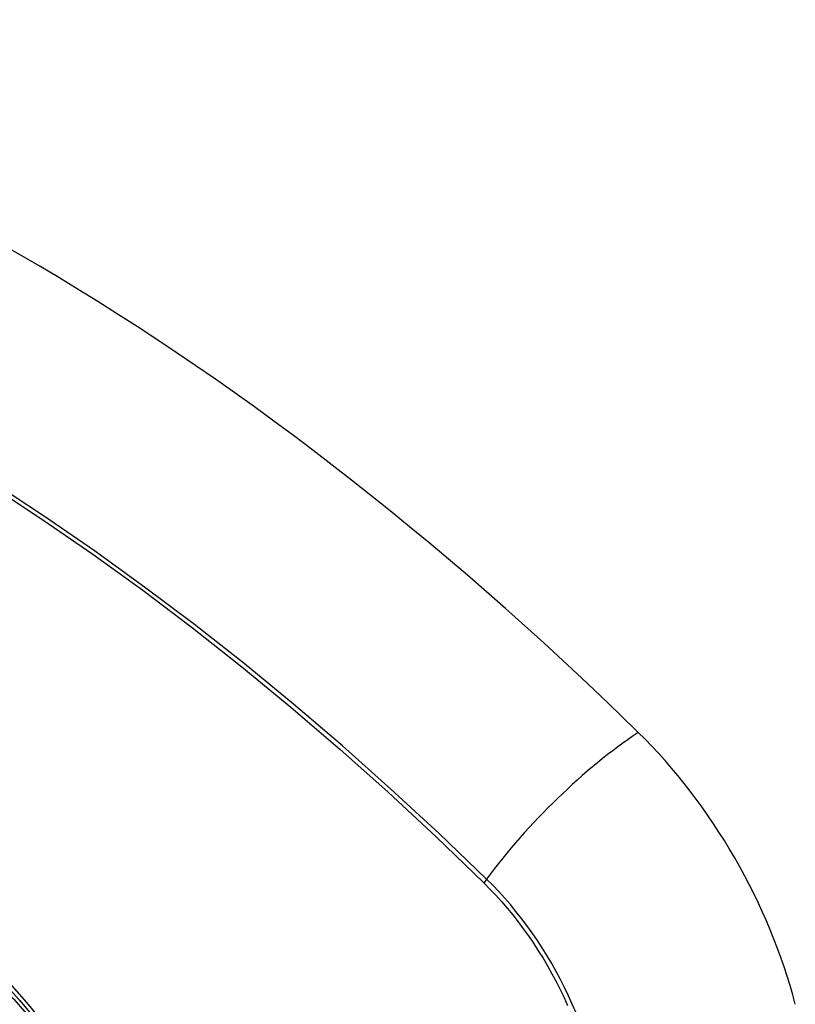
# Model space of a CAD drawing. Header units: inches. Extents: x 532.5 to 626.4, y 205.4 to 289.5.
# Tile 10 of 92: x 577.922 to 578.302, y 248.01 to 248.493. Entities that reach past the tile are written whole.
import ezdxf

# ---------------------------------------------------------------- set-up
doc = ezdxf.new("R2010")
doc.units = ezdxf.units.IN
doc.header["$MEASUREMENT"] = 0
doc.layers.add('Visible Edges(ANSI)', color=7, linetype='Continuous', lineweight=25)
doc.layers.add('Visible Tangent Edges(ANSI)', color=7, linetype='Continuous', lineweight=25)

msp = doc.modelspace()

# ---------------------------------------------------------------- linework, layer by layer
at = {"layer": 'Visible Edges(ANSI)', "flags": 128}
msp.add_lwpolyline([(577.92227, 248.01225), (577.94065, 247.9902), (577.95806, 247.96703), (577.97447, 247.94278), (577.98975, 247.91767), (578.0038, 247.89185), (578.01652, 247.86551), (578.02783, 247.8388), (578.03767, 247.81187)], dxfattribs=at)
at = {"layer": 'Visible Edges(ANSI)'}
for centre, major_axis, start_param, end_param in [((577.92214, 247.31549), (-0.64835, 1.12588), 5.16346, 5.835982), ((577.8174, 247.81844), (0.15718, -0.27294), 2.362013, 7.062765), ((578.18393, 248.03068), (0.08841, -0.15353), 1.123593, 2.021867)]:
    msp.add_ellipse(centre, major_axis=major_axis, ratio=0.578093, start_param=start_param, end_param=end_param, dxfattribs=at)
msp.add_ellipse((577.81392, 247.81644), major_axis=(-0.15963, 0.2772), ratio=0.578093, dxfattribs=at)
at = {"layer": 'Visible Tangent Edges(ANSI)'}
msp.add_line((578.1494, 248.0701), (578.14973, 248.06977), dxfattribs=at)
at = {"layer": 'Visible Tangent Edges(ANSI)', "flags": 128}
for points in [[(577.90913, 248.26385), (577.93363, 248.24775), (577.95811, 248.23087), (577.98253, 248.21322), (578.00686, 248.19482), (578.03108, 248.1757), (578.05515, 248.15587), (578.07904, 248.13537), (578.10273, 248.11423), (578.12619, 248.09246), (578.1494, 248.0701)], [(578.15098, 248.07171), (578.12766, 248.09406), (578.1041, 248.11583), (578.0803, 248.13697), (578.05631, 248.15747), (578.03215, 248.17728), (578.00784, 248.1964), (577.98342, 248.2148), (577.95892, 248.23245), (577.93436, 248.24934), (577.90979, 248.26544)], [(577.93862, 247.99577), (577.92576, 248.01125), (577.9125, 248.02609), (577.89888, 248.04024), (577.88496, 248.05362), (577.87082, 248.06618), (577.8565, 248.07787), (577.84202, 248.08868), (577.82743, 248.09857), (577.81277, 248.10751), (577.79808, 248.11547), (577.78344, 248.12239), (577.76892, 248.12827), (577.75455, 248.13308), (577.74038, 248.13682), (577.72645, 248.13948), (577.71282, 248.14104), (577.69951, 248.1415), (577.6866, 248.14086), (577.67415, 248.13912), (577.66219, 248.13631), (577.65074, 248.13243)], [(578.19466, 248.00646), (578.19294, 248.01051), (578.19111, 248.01454), (578.1892, 248.01855), (578.18719, 248.02252), (578.18508, 248.02646), (578.18289, 248.03035), (578.18062, 248.0342), (578.17826, 248.03798), (578.17583, 248.04171), (578.17331, 248.04537), (578.17073, 248.04896), (578.16808, 248.05248), (578.16537, 248.05591), (578.1626, 248.05926), (578.15977, 248.06252), (578.15689, 248.06568), (578.15396, 248.06875), (578.15098, 248.07171)], [(578.14973, 248.06977), (578.15263, 248.06684), (578.15548, 248.06382), (578.15828, 248.0607), (578.16104, 248.05749), (578.16374, 248.0542), (578.16638, 248.05082), (578.16896, 248.04737), (578.17148, 248.04386), (578.17393, 248.04027), (578.1763, 248.03662), (578.17861, 248.03292), (578.18083, 248.02916), (578.18297, 248.02535), (578.18503, 248.02151), (578.187, 248.01762), (578.18889, 248.01371), (578.19068, 248.00977)]]:
    msp.add_lwpolyline(points, dxfattribs=at)
at = {"layer": 'Visible Tangent Edges(ANSI)'}
for centre, major_axis, ratio, start_param, end_param in [((577.8164, 247.81787), (-0.17285, 0.30015), 0.578093, 5.049711, 10.658253), ((578.20952, 248.07569), (-0.08267, -0.08436), 0.355706, 4.184098, 5.092458), ((577.81635, 247.81784), (-0.1503, 0.261), 0.578093, 4.099688, 6.899754), ((578.15586, 248.07204), (-0.00685, -0.00707), 0.357498, 5.09062, 5.354327)]:
    msp.add_ellipse(centre, major_axis=major_axis, ratio=ratio, start_param=start_param, end_param=end_param, dxfattribs=at)
for centre, major_axis in [((577.817, 247.81821), (0.17078, -0.29656)), ((577.81402, 247.8165), (-0.16238, 0.28198)), ((577.81392, 247.81644), (0.16178, -0.28094))]:
    msp.add_ellipse(centre, major_axis=major_axis, ratio=0.578093, dxfattribs=at)

doc.saveas('drawing.dxf')
